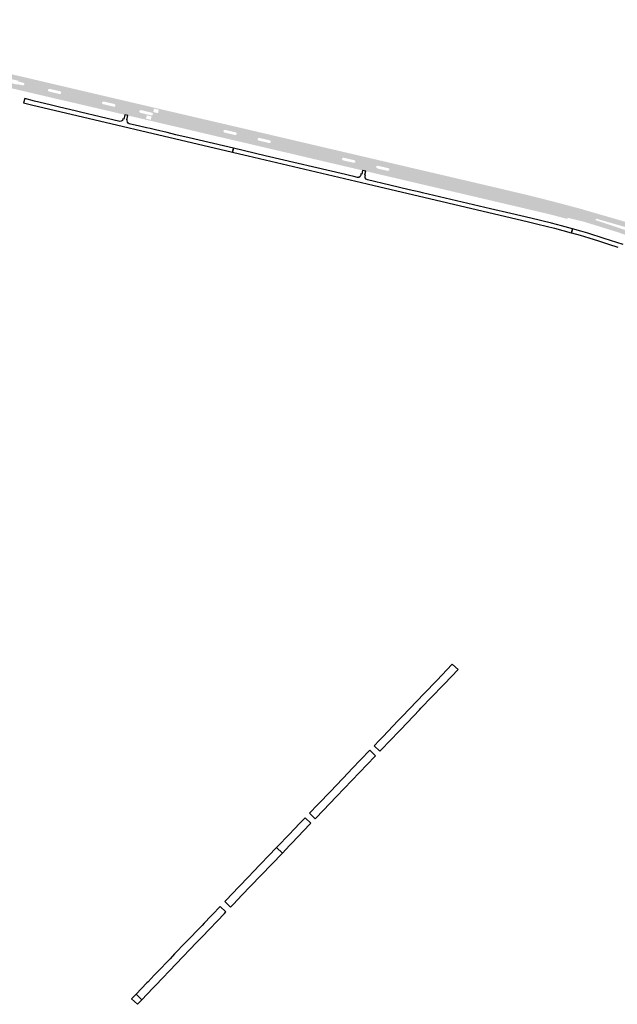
# Model space of a CAD drawing. Header units: metres. Extents: x 124582 to 143330, y 393481 to 406815.
# Tile 34 of 134: x 130286 to 130717, y 397956 to 398665. Entities that reach past the tile are written whole.
import ezdxf

# ---------------------------------------------------------------- set-up
doc = ezdxf.new("R2010")
doc.units = ezdxf.units.M
doc.header["$MEASUREMENT"] = 0
for name, color, linetype, lineweight in [('ir-ARC-asfalt-bestaande fietspaden-niet te inspecteren', 21, 'Continuous', 0), ('ir-ARC-asfalt-bestaande wegen-niet te inspecteren', 151, 'Continuous', 0), ('ir-ARC-asfalt-hoofdwegen-te inspecteren', 5, 'Continuous', 0)]:
    doc.layers.add(name, color=color, linetype=linetype, lineweight=lineweight)

msp = doc.modelspace()

# ---------------------------------------------------------------- hatches: boundary and pattern name
at = {"layer": 'ir-ARC-asfalt-hoofdwegen-te inspecteren', "linetype": 'Continuous', "lineweight": 13}
for points in [[(130294.281, 398612.645), (130283.347, 398615.209), (130279.522, 398616.095), (130273.272, 398617.569), (130273.334, 398618.131), (130258.308, 398621.743), (130226.504, 398629.074), (130212.508, 398630.408), (130203.981, 398632.568), (130200.528, 398633.608), (130191.948, 398636.475), (130183.576, 398639.904), (130179.723, 398641.702), (130169.595, 398646.817), (130168.514, 398647.446), (130166.615, 398648.637), (130168.606, 398651.754), (130170.576, 398650.612), (130173.867, 398648.703), (130183.823, 398643.603), (130184.118, 398643.477), (130191.256, 398640.442), (130200.494, 398637.282), (130206.255, 398635.714), (130213.768, 398634.28), (130228.555, 398631.73), (130241.245, 398628.835), (130284.79, 398618.507), (130284.877, 398618.874), (130287.33, 398618.288), (130288.441, 398618.023), (130289.202, 398618.131), (130289.652, 398618.755), (130289.514, 398619.511), (130288.873, 398619.936), (130287.811, 398620.188), (130285.357, 398620.77), (130285.485, 398621.311), (130243.163, 398631.159), (130233.672, 398633.563), (130227.447, 398635.289), (130222.854, 398636.79), (130217.319, 398638.902), (130210.483, 398641.744), (130205.731, 398644.028), (130201.244, 398646.392), (130195.178, 398649.938), (130187.878, 398654.719), (130186.371, 398655.681), (130178.854, 398660.481), (130177.936, 398661.067), (130175.224, 398662.608), (130177.03, 398665.361), (130177.698, 398664.991), (130191.408, 398656.311), (130194.12, 398654.551), (130198.595, 398651.765), (130202.057, 398649.74), (130205.796, 398647.749), (130208.947, 398646.183), (130212.129, 398644.681), (130215.564, 398643.18), (130219.034, 398641.763), (130222.242, 398640.545), (130225.482, 398639.412), (130228.528, 398638.443), (130230.55, 398637.86), (130237.581, 398636.083), (130238.977, 398635.706), (130286.274, 398624.664), (130289.344, 398623.95), (130296.539, 398622.272)], [(130726.802, 398507.607), (130723.511, 398508.761), (130723.935, 398509.971), (130717.731, 398512.147), (130693.514, 398519.642), (130686.86, 398521.257), (130688.574, 398529.651), (130693.178, 398528.384), (130693.384, 398528.278), (130724.212, 398519.345), (130726.734, 398518.662), (130727.503, 398521.264), (130730.932, 398520.264), (130729.049, 398514.146), (130725.555, 398515.184), (130702.012, 398521.92), (130701.674, 398520.848), (130724.928, 398513.092), (130728.352, 398511.949)]]:
    msp.add_hatch(color=5, dxfattribs=at).paths.add_polyline_path(points)
h = msp.add_hatch(color=5, dxfattribs=at)
h.paths.add_polyline_path([(130376.58, 398593.422), (130373.368, 398594.176), (130364.298, 398596.3), (130362.044, 398596.837), (130333.343, 398603.549), (130326.577, 398605.119), (130309.415, 398609.095), (130294.281, 398612.645), (130296.539, 398622.272), (130303.052, 398620.73), (130352.121, 398609.234), (130380.11, 398602.687), (130377.546, 398599.273), (130375.178, 398599.825), (130373.758, 398600.192), (130373.013, 398600.008), (130372.609, 398599.355), (130372.777, 398598.607), (130373.421, 398598.189), (130374.761, 398597.888), (130377.127, 398597.336)])
h.paths.add_polyline_path([(130315.044, 398611.778), (130307.441, 398613.545), (130306.805, 398613.975), (130306.664, 398614.73), (130307.103, 398615.36), (130307.86, 398615.49), (130315.55, 398613.718), (130316.145, 398613.251), (130316.244, 398612.501), (130315.791, 398611.895)], flags=16)
h.paths.add_polyline_path([(130354.186, 398602.629), (130346.389, 398604.48), (130345.779, 398604.942), (130345.682, 398605.701), (130346.156, 398606.301), (130346.917, 398606.382), (130354.598, 398604.575), (130355.252, 398604.153), (130355.402, 398603.388), (130354.955, 398602.75)], flags=16)
h = msp.add_hatch(color=5, dxfattribs=at)
h.paths.add_polyline_path([(130522.564, 398559.282), (130464.541, 398572.853), (130445.681, 398577.289), (130441.786, 398578.173), (130429.965, 398580.913), (130400.029, 398587.964), (130393.983, 398589.357), (130385.445, 398591.34), (130381.672, 398592.244), (130376.58, 398593.422), (130377.127, 398597.336), (130381.213, 398596.364), (130381.969, 398596.497), (130382.41, 398597.124), (130382.28, 398597.881), (130381.655, 398598.325), (130377.546, 398599.273), (130380.11, 398602.687), (130401.753, 398597.625), (130418.131, 398593.804), (130444.001, 398587.775), (130449.594, 398586.471), (130456.696, 398584.814), (130463.748, 398583.145), (130466.802, 398582.425), (130470.639, 398581.532), (130483.79, 398578.463), (130524.595, 398568.915), (130524.111, 398564.881), (130519.998, 398565.844), (130519.242, 398565.725), (130518.8, 398565.1), (130518.941, 398564.348), (130519.579, 398563.925), (130523.643, 398563.014)])
h.paths.add_polyline_path([(130386.066, 398597.969), (130382.648, 398598.771), (130383.219, 398601.205), (130386.637, 398600.404)], flags=16)
h.paths.add_polyline_path([(130380.856, 398593.2), (130377.446, 398593.984), (130378, 398596.444), (130381.412, 398595.627)], flags=16)
h.paths.add_polyline_path([(130466.295, 398576.424), (130465.118, 398576.728), (130462.781, 398577.275), (130458.697, 398578.219), (130458.06, 398578.646), (130457.922, 398579.4), (130458.366, 398580.025), (130459.123, 398580.144), (130463.222, 398579.168), (130465.578, 398578.627), (130466.736, 398578.358), (130467.357, 398577.919), (130467.485, 398577.17), (130467.045, 398576.55)], flags=16)
h.paths.add_polyline_path([(130441.645, 398582.213), (130434.013, 398583.99), (130433.395, 398584.436), (130433.271, 398585.188), (130433.713, 398585.809), (130434.464, 398585.938), (130442.085, 398584.144), (130442.725, 398583.712), (130442.86, 398582.952), (130442.409, 398582.325)], flags=16)
h = msp.add_hatch(color=5, dxfattribs=at)
h.paths.add_polyline_path([(130686.86, 398521.257), (130681.6, 398522.56), (130681.365, 398521.681), (130673.338, 398523.827), (130665.33, 398525.827), (130578.134, 398546.272), (130576.602, 398546.625), (130535.909, 398556.158), (130533.57, 398556.713), (130525.624, 398558.573), (130522.564, 398559.282), (130523.643, 398563.014), (130526.017, 398562.462), (130527.193, 398562.154), (130527.955, 398562.277), (130528.403, 398562.905), (130528.271, 398563.665), (130527.637, 398564.105), (130526.46, 398564.344), (130524.111, 398564.881), (130524.595, 398568.915), (130547.843, 398563.487), (130627.812, 398544.796), (130652.497, 398538.964), (130662.713, 398536.396), (130665.192, 398535.779), (130676.816, 398532.771), (130688.574, 398529.651)])
h.paths.add_polyline_path([(130551.831, 398556.348), (130544.207, 398558.136), (130543.579, 398558.549), (130543.428, 398559.284), (130543.842, 398559.911), (130544.578, 398560.061), (130552.282, 398558.288), (130552.859, 398557.833), (130552.968, 398557.106), (130552.55, 398556.502)], flags=16)

# ---------------------------------------------------------------- linework, layer by layer
at = {"layer": 'ir-ARC-asfalt-bestaande fietspaden-niet te inspecteren', "color": 11, "linetype": 'Continuous', "lineweight": 30, "flags": 128}
for points in [[(130289.057, 398605.412), (130294.893, 398604.009), (130439.813, 398569.847), (130440.481, 398572.685), (130408.542, 398580.234), (130398.921, 398582.468), (130392.641, 398583.938), (130384.157, 398585.962), (130380.348, 398586.859), (130377.695, 398587.479), (130372.629, 398588.66), (130365.353, 398590.385), (130364.542, 398590.762), (130364.018, 398591.486), (130363.913, 398592.374), (130364.028, 398592.988), (130363.545, 398593.124), (130364.298, 398596.3), (130362.044, 398596.837), (130361.292, 398593.72), (130360.793, 398593.82), (130360.449, 398592.794), (130359.606, 398592.117), (130358.53, 398592.002), (130330.163, 398598.676), (130327.234, 398599.353), (130314.034, 398602.483), (130308.175, 398603.918), (130296.924, 398606.655), (130289.884, 398608.567), (130289.057, 398605.412)], [(130444.846, 398568.661), (130451.07, 398567.193), (130537.03, 398546.93), (130653.387, 398519.64), (130660.012, 398518.041), (130672.136, 398515.032), (130684.205, 398511.809), (130684.237, 398511.8), (130685.081, 398514.615), (130677.131, 398516.762), (130669.834, 398518.615), (130655.048, 398522.253), (130640.521, 398525.595), (130626.025, 398529.095), (130576.81, 398540.602), (130575.235, 398540.984), (130567.348, 398542.779), (130553.193, 398546.162), (130537.294, 398549.869), (130536.201, 398550.304), (130535.55, 398551.283), (130535.572, 398552.459), (130535.754, 398553.294), (130535.459, 398553.36), (130535.476, 398553.434), (130535.298, 398553.464), (130535.909, 398556.158), (130533.57, 398556.713), (130532.997, 398554.104), (130532.494, 398554.205), (130532.302, 398553.354), (130531.913, 398552.319), (130531.02, 398551.667), (130529.916, 398551.613), (130527.252, 398552.225), (130524.317, 398552.955), (130521.3, 398553.666), (130463.345, 398567.296), (130440.481, 398572.685), (130439.813, 398569.847), (130444.846, 398568.661)]]:
    msp.add_lwpolyline(points, close=True, dxfattribs=at)
msp.add_lwpolyline([(130721.613, 398503.172), (130708.017, 398507.609), (130696.103, 398511.365), (130691.077, 398512.877), (130685.081, 398514.615), (130684.237, 398511.8), (130690.557, 398509.959), (130696.894, 398508.055), (130703.92, 398505.883), (130710.925, 398503.646), (130717.716, 398501.396)], dxfattribs=at)
at = {"layer": 'ir-ARC-asfalt-bestaande wegen-niet te inspecteren', "color": 7, "linetype": 'Continuous', "lineweight": 30, "flags": 128}
for points in [[(130541.986, 398141.93), (130546.142, 398137.994), (130547.14, 398139.035), (130560.065, 398152.515), (130561.23, 398153.731), (130574.676, 398167.755), (130575.769, 398168.895), (130591.605, 398185.413), (130592.724, 398186.579), (130602.503, 398196.779), (130598.5, 398200.614), (130598.439, 398200.549), (130598.25, 398200.733), (130587.177, 398189.075), (130584.779, 398186.573), (130580.496, 398182.106), (130578.105, 398179.611), (130562.192, 398163.01), (130559.395, 398160.092), (130548.218, 398148.431), (130545.62, 398145.721), (130541.986, 398141.93)], [(130508.227, 398106.737), (130503.947, 398102.272), (130501.347, 398099.561), (130495.319, 398093.273), (130499.476, 398089.321), (130500.19, 398090.066), (130510.066, 398100.366), (130514.876, 398105.383), (130542.435, 398134.128), (130543.023, 398134.741), (130538.863, 398138.672), (130525.914, 398125.163), (130523.534, 398122.68), (130510.425, 398109.004), (130508.227, 398106.737)], [(130473.559, 398070.575), (130471.594, 398068.525), (130475.75, 398064.545), (130481.022, 398070.051), (130482.697, 398071.799), (130495.632, 398085.307), (130496.372, 398086.08), (130492.211, 398090.031), (130487.474, 398085.09), (130485.525, 398083.057), (130473.559, 398070.575)], [(130475.75, 398064.545), (130471.594, 398068.525), (130454.508, 398050.703), (130451.725, 398047.801), (130451.103, 398047.152), (130438.926, 398034.45), (130435.912, 398031.306), (130434.316, 398029.641), (130438.416, 398025.591), (130440.427, 398027.686), (130446.621, 398034.125), (130452.79, 398040.568), (130475.75, 398064.545)], [(130424.118, 398019.004), (130419.343, 398014.023), (130417.817, 398012.431), (130405.899, 398000), (130398.028, 397991.79), (130394.777, 397988.398), (130385.478, 397978.699), (130383.287, 397976.414), (130378.879, 397971.815), (130378.087, 397970.989), (130370.22, 397962.783), (130374.345, 397958.833), (130382.424, 397967.25), (130384.47, 397969.382), (130413.855, 398000), (130415.107, 398001.305), (130417.866, 398004.179), (130434.094, 398021.089), (130435.06, 398022.095), (130430.936, 398026.115), (130425.399, 398020.34), (130424.118, 398019.004)], [(130367.038, 397959.464), (130371.16, 397955.514), (130374.345, 397958.833), (130370.22, 397962.783), (130367.038, 397959.464)]]:
    msp.add_lwpolyline(points, close=True, dxfattribs=at)

doc.saveas('drawing.dxf')
